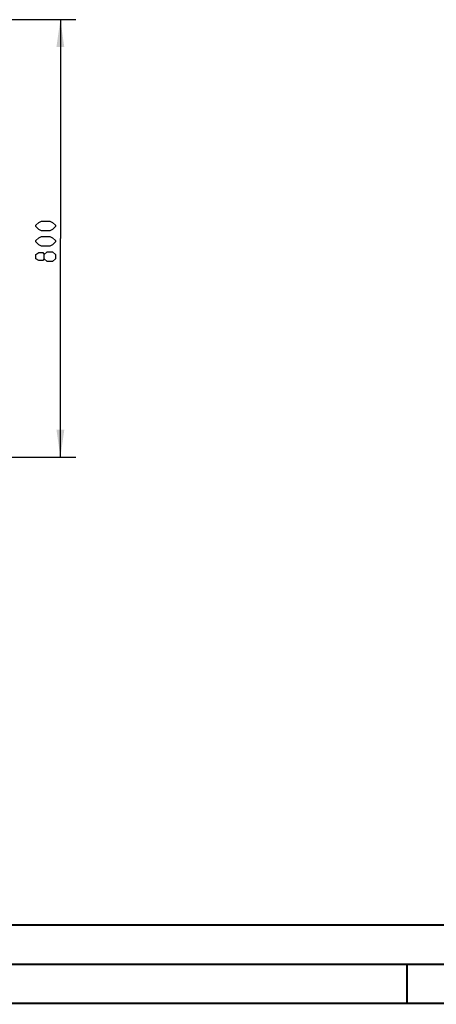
# Model space of a CAD drawing. Header units: millimetres. Extents: x 0 to 420, y 0 to 297.
# Tile 17 of 56: x 160 to 214, y 0 to 126. Entities that reach past the tile are written whole.
import ezdxf

# ---------------------------------------------------------------- set-up
doc = ezdxf.new("R2010")
doc.units = ezdxf.units.MM
doc.header["$LTSCALE"] = 23.1
doc.layers.get('0').update_dxf_attribs({"linetype": 'CONTINUOUS'})
doc.layers.add('DIM_PILOTEES', color=7, linetype='CONTINUOUS')
doc.styles.get("Standard").update_dxf_attribs({"font": 'txt', "width": 0.7})
doc.dimstyles.new('DIMSTYLE_1', dxfattribs={"dimtxt": 2.5, "dimasz": 3.5, "dimexe": 2, "dimexo": 0, "dimtad": 1, "dimlfac": 14.285714, "dimdsep": 46, "dimtxsty": 'Standard', "dimblk": '_FILLED', "dimblk1": '_FILLED', "dimblk2": '_FILLED', "dimcen": 0.09, "dimazin": 2, "dimtp": 0.8, "dimtm": 0.8, "dimtfac": 1, "dimtofl": 0, "dimtmove": 0, "dimatfit": 3, "dimldrblk": '_FILLED', "dimfxl": 0, "dimtolj": 1, "dimarcsym": 0})

# ---------------------------------------------------------------- blocks, each defined once
blk = doc.blocks.new('_FILLED')
at = {"color": 0, "linetype": 'ByBlock'}
blk.add_solid([(0, 0), (-1, 0.143), (-1, -0.143)], dxfattribs=at)
blk = doc.blocks.new('*D3')
at = {"layer": 'DIM_PILOTEES', "color": 2, "linetype": 'Continuous'}
for p, q in [((143.74, 125.91), (167.64, 125.91)), ((165.64, 125.91), (165.64, 97.91)), ((165.64, 69.91), (165.64, 97.91)), ((143.74, 69.91), (167.64, 69.91))]:
    blk.add_line(p, q, dxfattribs=at)
at = {"layer": 'DIM_PILOTEES', "color": 2, "linetype": 'Continuous', "xscale": 3.5, "yscale": 3.5, "zscale": 3.5}
for p, rotation in [((165.64, 125.91), 90), ((165.64, 69.91), 270)]:
    blk.add_blockref('_FILLED', p, dxfattribs=dict(at, rotation=rotation))
at = {"layer": 'DIM_PILOTEES', "color": 2, "linetype": 'Continuous', "insert": (162.51, 97.91), "char_height": 2.5, "width": 8.8393, "attachment_point": 2, "rotation": 90, "line_spacing_factor": 0.9}
blk.add_mtext('{\\ftxt;\\W0.0001;\\H0.0001;\\~}{\\ftxt;\\W2.3571428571;\\H2.5; }{\\ftxt;\\W0.0001;\\H0.0001;\\~}', dxfattribs=at)

msp = doc.modelspace()

# ---------------------------------------------------------------- linework, layer by layer
at = {"color": 7, "linetype": 'Continuous'}
msp.add_line((409.85999, 10.07374), (25.00697, 10.01343), dxfattribs=at)
at = {"color": 7, "linetype": 'Continuous', "const_width": 0.25}
for points in [[(409.83074, 10.04805), (25, 10)], [(20, 5), (415, 5)], [(209.9999, 0), (209.9999, 5)], [(420, 0), (0, 0)]]:
    msp.add_lwpolyline(points, dxfattribs=at)
at = {"layer": 'DIM_PILOTEES', "color": 2, "linetype": 'Continuous'}
for points in [[(164.29583, 98.88795), (163.2244, 98.88795), (162.86725, 99.06652), (162.51011, 99.42366), (162.51011, 99.60224), (162.86725, 99.95938), (163.2244, 100.13795), (164.29583, 100.13795), (164.65297, 99.95938), (165.01011, 99.60224), (165.01011, 99.42366), (164.65297, 99.06652), (164.29583, 98.88795)], [(164.29583, 96.92366), (163.2244, 96.92366), (162.86725, 97.10223), (162.51011, 97.45937), (162.51011, 97.63795), (162.86725, 97.99509), (163.2244, 98.17366), (164.29583, 98.17366), (164.65297, 97.99509), (165.01011, 97.63795), (165.01011, 97.45937), (164.65297, 97.10223), (164.29583, 96.92366)], [(163.58154, 95.31651), (163.40297, 95.07842), (162.86725, 95.07842), (162.51011, 95.31651), (162.51011, 95.85223), (162.86725, 96.09032), (163.40297, 96.09032), (163.58154, 95.85223), (163.93868, 96.20937), (164.65297, 96.20937), (165.01011, 95.85223), (165.01011, 95.31651), (164.65297, 94.95937)], [(164.65297, 94.95937), (163.93868, 94.95937), (163.58154, 95.31651), (163.58154, 95.85223)]]:
    msp.add_lwpolyline(points, dxfattribs=at)

# ---------------------------------------------------------------- dimensions: what is measured, and where the dimension line sits
dim = msp.add_linear_dim(base=(165.63511, 69.9058), p1=(143.74153, 125.9058), p2=(143.74153, 69.9058), angle=270, text='{\\ftxt;\\W0.0001;\\H0.0001;\\~}{\\ftxt;\\W2.3571428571;\\H2.5; }{\\ftxt;\\W0.0001;\\H0.0001;\\~}', dimstyle='DIMSTYLE_1', dxfattribs=at)
dim.commit()
dim.dimension.update_dxf_attribs({"geometry": '*D3', "text_midpoint": (165.63511, 97.54866), "dimtype": 160})

doc.saveas('drawing.dxf')
